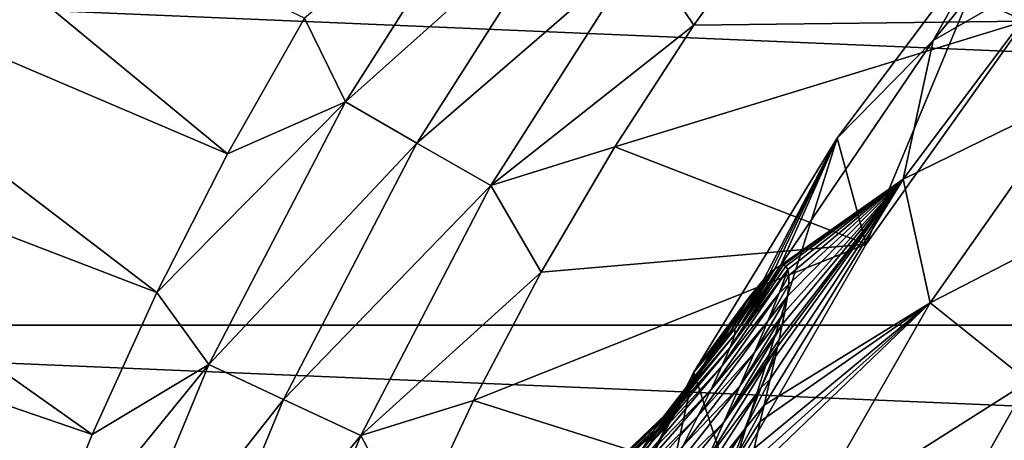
# Model space of a CAD drawing. Header units: metres. Extents: x -82 to 82, y -313 to 40.
# Tile 233 of 256: x -29.52 to -20.62, y 12.29 to 16.09. Entities that reach past the tile are written whole.
import ezdxf

# ---------------------------------------------------------------- set-up
doc = ezdxf.new("R2010")
doc.units = ezdxf.units.M
doc.layers.add('solid_505278_SW0001_CCC', color=7, linetype='CONTINUOUS')

msp = doc.modelspace()

# ---------------------------------------------------------------- linework, layer by layer
at = {"layer": 'solid_505278_SW0001_CCC'}
for points in [[(-20.437395, 16.072115, 15), (-20.646523, 17.004391, 15), (-18.981525, 18.844896, 15)], [(-27.643942, 14.875796, -258.303833), (-32.04287, 18.50012, -261.541443), (-32.819336, 17.084826, -261.541443)], [(-27.643942, 14.875796, -258.303833), (-26.948708, 16.101057, -258.303833), (-32.04287, 18.50012, -261.541443)], [(-20.437395, 16.072115, -257.5), (-18.817091, 17.942045, -257.5), (-22.663006, 17.102957, -257.5)], [(-21.267166, 15.898516, 22.86648), (-19.700693, 17.802748, 22.86648), (-20.646523, 17.004391, 15)], [(-20.089975, 16.575977, 30.750626), (-19.700693, 17.802748, 22.86648), (-21.267166, 15.898516, 22.86648)], [(-26.576939, 15.344203, -257.956726), (-25.13847, 17.602146, -257.956726), (-26.948708, 16.101057, -258.303833)], [(-24.529066, 17.175436, -257.704254), (-25.13847, 17.602146, -257.956726), (-26.576939, 15.344203, -257.956726)], [(-25.932663, 14.97223, -257.704254), (-24.529066, 17.175436, -257.704254), (-26.576939, 15.344203, -257.956726)], [(-23.897863, 16.733465, -257.551117), (-24.529066, 17.175436, -257.704254), (-25.932663, 14.97223, -257.704254)], [(-28.283504, 13.620578, -258.303833), (-32.819336, 17.084826, -261.541443), (-33.533325, 15.637009, -261.541443)], [(-28.283504, 13.620578, -258.303833), (-27.643942, 14.875796, -258.303833), (-32.819336, 17.084826, -261.541443)], [(-23.897863, 16.733465, -257.551117), (-23.428946, 16.037689, -257.5), (-22.663006, 17.102957, -257.5)], [(-20.437395, 16.072115, -257.5), (-22.663006, 17.102957, -257.5), (-23.428946, 16.037689, -257.5)], [(-21.872576, 14.056685, 15), (-22.134506, 15.016389, 15), (-20.646523, 17.004391, 15)], [(-21.267166, 15.898516, 22.86648), (-20.646523, 17.004391, 15), (-22.134506, 15.016389, 15)], [(-20.437395, 16.072115, 15), (-21.872576, 14.056685, 15), (-20.646523, 17.004391, 15)], [(-25.265343, 14.586952, -257.551117), (-23.897863, 16.733465, -257.551117), (-25.932663, 14.97223, -257.704254)], [(-25.265343, 14.586952, -257.551117), (-23.428946, 16.037689, -257.5), (-23.897863, 16.733465, -257.551117)], [(-20.089975, 16.575977, 30.750626), (-21.267166, 15.898516, 22.86648), (-21.538816, 14.644094, 30.750626)], [(-20.089975, 16.575977, 30.750626), (-21.538816, 14.644094, 30.750626), (-19.970081, 15.413281, 38.608505)], [(-37.71508, 13.325637, -279.5), (-36.44915, 16.476023, -279.5), (37.71508, 13.325637, -279.5)], [(-36.44915, 16.476023, -279.5), (36.44915, 16.476023, -279.5), (37.71508, 13.325637, -279.5)], [(-26.576939, 15.344203, -257.956726), (-26.948708, 16.101057, -258.303833), (-27.643942, 14.875796, -258.303833)], [(-25.265343, 14.586952, -257.551117), (-24.144918, 14.938069, -257.5), (-23.428946, 16.037689, -257.5)], [(-20.437395, 16.072115, -257.5), (-23.428946, 16.037689, -257.5), (-24.144918, 14.938069, -257.5)], [(-21.872576, 14.056685, -257.5), (-20.437395, 16.072115, -257.5), (-24.144918, 14.938069, -257.5)], [(-20.437395, 16.072115, 15), (-20.437395, 16.072115, -257.5), (-21.872576, 14.056685, -257.5)], [(-20.437395, 16.072115, 15), (-21.872576, 14.056685, -257.5), (-21.872576, 14.056685, 15)], [(-22.646425, 13.864544, 22.853338), (-21.267166, 15.898516, 22.86648), (-22.134506, 15.016389, 15)], [(-21.538816, 14.644094, 30.750626), (-21.267166, 15.898516, 22.86648), (-22.646425, 13.864544, 22.853338)], [(-28.866112, 12.337927, -258.303833), (-33.533325, 15.637009, -261.541443), (-34.183487, 14.159426, -261.541443)], [(-28.866112, 12.337927, -258.303833), (-28.283504, 13.620578, -258.303833), (-33.533325, 15.637009, -261.541443)], [(-21.538816, 14.644094, 30.750626), (-21.29324, 13.52669, 38.608505), (-19.970081, 15.413281, 38.608505)], [(-19.970081, 15.413281, 38.608505), (-21.29324, 13.52669, 38.608505), (-19.143116, 14.635575, 46.427788)], [(-26.576939, 15.344203, -257.956726), (-27.643942, 14.875796, -258.303833), (-28.283504, 13.620578, -258.303833)], [(-27.813141, 12.969481, -257.956726), (-26.576939, 15.344203, -257.956726), (-28.283504, 13.620578, -258.303833)], [(-25.932663, 14.97223, -257.704254), (-26.576939, 15.344203, -257.956726), (-27.813141, 12.969481, -257.956726)], [(-27.138897, 12.655076, -257.704254), (-25.932663, 14.97223, -257.704254), (-27.813141, 12.969481, -257.956726)], [(-25.265343, 14.586952, -257.551117), (-25.932663, 14.97223, -257.704254), (-27.138897, 12.655076, -257.704254)], [(-23.109718, 11.913891, 15), (-23.43112, 12.900037, 15), (-22.134506, 15.016389, 15)], [(-22.800032, 13.737089, 21.239996), (-22.134506, 15.016389, 15), (-23.43112, 12.900037, 15)], [(-21.872576, 14.056685, 15), (-23.109718, 11.913891, 15), (-22.134506, 15.016389, 15)], [(-22.800032, 13.737089, 21.239996), (-22.745935, 13.793042, 21.702967), (-22.134506, 15.016389, 15)], [(-22.745935, 13.793042, 21.702967), (-22.698212, 13.834376, 22.187401), (-22.134506, 15.016389, 15)], [(-22.698212, 13.834376, 22.187401), (-22.646425, 13.864544, 22.853338), (-22.134506, 15.016389, 15)], [(-25.265343, 14.586952, -257.551117), (-24.809366, 13.806458, -257.5), (-24.144918, 14.938069, -257.5)], [(-21.872576, 14.056685, -257.5), (-24.144918, 14.938069, -257.5), (-24.809366, 13.806458, -257.5)], [(-21.538816, 14.644094, 30.750626), (-22.795383, 12.603265, 30.727448), (-21.29324, 13.52669, 38.608505)], [(-22.740765, 12.838707, 29.909193), (-22.795383, 12.603265, 30.727448), (-21.538816, 14.644094, 30.750626)], [(-22.693501, 13.044241, 29.131702), (-22.740765, 12.838707, 29.909193), (-21.538816, 14.644094, 30.750626)], [(-22.673679, 13.132581, 28.772713), (-22.693501, 13.044241, 29.131702), (-21.538816, 14.644094, 30.750626)], [(-22.659447, 13.197244, 28.498524), (-22.673679, 13.132581, 28.772713), (-21.538816, 14.644094, 30.750626)], [(-22.630863, 13.331258, 27.894823), (-22.659447, 13.197244, 28.498524), (-21.538816, 14.644094, 30.750626)], [(-22.623392, 13.869001, 23.234802), (-21.538816, 14.644094, 30.750626), (-22.646425, 13.864544, 22.853338)], [(-22.608244, 13.446552, 27.320545), (-22.630863, 13.331258, 27.894823), (-21.538816, 14.644094, 30.750626)], [(-22.623392, 13.869001, 23.234802), (-22.597336, 13.859345, 23.805426), (-21.538816, 14.644094, 30.750626)], [(-22.584352, 13.58882, 26.510807), (-22.608244, 13.446552, 27.320545), (-21.538816, 14.644094, 30.750626)], [(-22.597336, 13.859345, 23.805426), (-22.580011, 13.830491, 24.39427), (-21.538816, 14.644094, 30.750626)], [(-22.572165, 13.697505, 25.759609), (-22.584352, 13.58882, 26.510807), (-21.538816, 14.644094, 30.750626)], [(-22.580011, 13.830491, 24.39427), (-22.579617, 13.829274, 24.412899), (-21.538816, 14.644094, 30.750626)], [(-22.579617, 13.829274, 24.412899), (-22.570896, 13.776445, 25.062178), (-21.538816, 14.644094, 30.750626)], [(-22.570896, 13.776445, 25.062178), (-22.572165, 13.697505, 25.759609), (-21.538816, 14.644094, 30.750626)], [(-21.29324, 13.52669, 38.608505), (-20.404654, 12.818308, 46.427788), (-19.143116, 14.635575, 46.427788)], [(-26.440536, 12.329425, -257.551117), (-25.265343, 14.586952, -257.551117), (-27.138897, 12.655076, -257.704254)], [(-26.440536, 12.329425, -257.551117), (-24.809366, 13.806458, -257.5), (-25.265343, 14.586952, -257.551117)], [(-29.390585, 11.030426, -258.303833), (-34.183487, 14.159426, -261.541443), (-34.768574, 12.654886, -261.541443)], [(-29.390585, 11.030426, -258.303833), (-28.866112, 12.337927, -258.303833), (-34.183487, 14.159426, -261.541443)], [(-21.872576, 14.056685, -257.5), (-24.809366, 13.806458, -257.5), (-25.420774, 12.645442, -257.5)], [(-23.109718, 11.913891, -257.5), (-21.872576, 14.056685, -257.5), (-25.420774, 12.645442, -257.5)], [(-21.872576, 14.056685, 15), (-21.872576, 14.056685, -257.5), (-23.109718, 11.913891, -257.5)], [(-21.872576, 14.056685, 15), (-23.109718, 11.913891, -257.5), (-23.109718, 11.913891, 15)], [(-26.440536, 12.329425, -257.551117), (-25.420774, 12.645442, -257.5), (-24.809366, 13.806458, -257.5)], [(-23.175673, 12.955882, 24.700699), (-22.658955, 13.614962, 25.25164), (-22.580011, 13.830491, 24.39427)], [(-23.10206, 13.124151, 23.874178), (-23.175673, 12.955882, 24.700699), (-22.580011, 13.830491, 24.39427)], [(-23.10206, 13.124151, 23.874178), (-22.597336, 13.859345, 23.805426), (-22.623392, 13.869001, 23.234802)], [(-23.060513, 13.240607, 23.03091), (-23.10206, 13.124151, 23.874178), (-22.623392, 13.869001, 23.234802)], [(-23.10206, 13.124151, 23.874178), (-22.580011, 13.830491, 24.39427), (-22.597336, 13.859345, 23.805426)], [(-23.060513, 13.240607, 23.03091), (-22.623392, 13.869001, 23.234802), (-22.646425, 13.864544, 22.853338)], [(-23.060513, 13.240607, 23.03091), (-22.646425, 13.864544, 22.853338), (-22.698212, 13.834376, 22.187401)], [(-23.058228, 13.29272, 22.175001), (-23.060513, 13.240607, 23.03091), (-22.698212, 13.834376, 22.187401)], [(-23.058228, 13.29272, 22.175001), (-22.698212, 13.834376, 22.187401), (-22.745935, 13.793042, 21.702967)], [(-23.058228, 13.29272, 22.175001), (-22.745935, 13.793042, 21.702967), (-22.800032, 13.737089, 21.239996)], [(-22.658955, 13.614962, 25.25164), (-22.579617, 13.829274, 24.412899), (-22.580011, 13.830491, 24.39427)], [(-22.658955, 13.614962, 25.25164), (-22.570896, 13.776445, 25.062178), (-22.579617, 13.829274, 24.412899)], [(-22.926527, 13.583427, 20.367403), (-22.800032, 13.737089, 21.239996), (-23.43112, 12.900037, 15)], [(-23.10211, 13.266968, 21.31551), (-22.800032, 13.737089, 21.239996), (-22.926527, 13.583427, 20.367403)], [(-23.10211, 13.266968, 21.31551), (-23.058228, 13.29272, 22.175001), (-22.800032, 13.737089, 21.239996)], [(-22.658955, 13.614962, 25.25164), (-22.572165, 13.697505, 25.759609), (-22.570896, 13.776445, 25.062178)], [(-27.813141, 12.969481, -257.956726), (-28.283504, 13.620578, -258.303833), (-28.866112, 12.337927, -258.303833)], [(-23.27482, 12.746218, 25.509562), (-22.761091, 13.362255, 26.081841), (-22.658955, 13.614962, 25.25164)], [(-23.175673, 12.955882, 24.700699), (-23.27482, 12.746218, 25.509562), (-22.658955, 13.614962, 25.25164)], [(-22.761091, 13.362255, 26.081841), (-22.584352, 13.58882, 26.510807), (-22.572165, 13.697505, 25.759609)], [(-22.761091, 13.362255, 26.081841), (-22.572165, 13.697505, 25.759609), (-22.658955, 13.614962, 25.25164)], [(-23.076721, 13.375491, 19.549097), (-22.926527, 13.583427, 20.367403), (-23.43112, 12.900037, 15)], [(-23.197014, 13.151382, 20.467505), (-22.926527, 13.583427, 20.367403), (-23.076721, 13.375491, 19.549097)], [(-23.197014, 13.151382, 20.467505), (-23.10211, 13.266968, 21.31551), (-22.926527, 13.583427, 20.367403)], [(-22.945126, 11.944269, 32.740597), (-22.438725, 11.52723, 38.608505), (-21.29324, 13.52669, 38.608505)], [(-22.916607, 12.072823, 32.372643), (-22.945126, 11.944269, 32.740597), (-21.29324, 13.52669, 38.608505)], [(-22.885323, 12.211621, 31.963907), (-22.916607, 12.072823, 32.372643), (-21.29324, 13.52669, 38.608505)], [(-22.829834, 12.454544, 31.212341), (-22.885323, 12.211621, 31.963907), (-21.29324, 13.52669, 38.608505)], [(-22.881214, 13.080159, 26.888258), (-22.608244, 13.446552, 27.320545), (-22.584352, 13.58882, 26.510807)], [(-22.881214, 13.080159, 26.888258), (-22.584352, 13.58882, 26.510807), (-22.761091, 13.362255, 26.081841)], [(-22.795383, 12.603265, 30.727448), (-22.829834, 12.454544, 31.212341), (-21.29324, 13.52669, 38.608505)], [(-21.29324, 13.52669, 38.608505), (-22.438725, 11.52723, 38.608505), (-20.404654, 12.818308, 46.427788)], [(-23.015245, 12.774378, 27.673838), (-22.630863, 13.331258, 27.894823), (-22.608244, 13.446552, 27.320545)], [(-23.015245, 12.774378, 27.673838), (-22.608244, 13.446552, 27.320545), (-22.881214, 13.080159, 26.888258)], [(-23.250853, 13.111644, 18.767771), (-23.076721, 13.375491, 19.549097), (-23.43112, 12.900037, 15)], [(-23.39399, 12.503329, 26.301565), (-22.881214, 13.080159, 26.888258), (-22.761091, 13.362255, 26.081841)], [(-23.27482, 12.746218, 25.509562), (-23.39399, 12.503329, 26.301565), (-22.761091, 13.362255, 26.081841)], [(-23.343622, 12.9393, 19.65089), (-23.076721, 13.375491, 19.549097), (-23.250853, 13.111644, 18.767771)], [(-23.343622, 12.9393, 19.65089), (-23.197014, 13.151382, 20.467505), (-23.076721, 13.375491, 19.549097)], [(-38.70929, 10.079229, -279.5), (-37.71508, 13.325637, -279.5), (38.70929, 10.079229, -279.5)], [(-37.71508, 13.325637, -279.5), (37.71508, 13.325637, -279.5), (38.70929, 10.079229, -279.5)], [(-23.711098, 12.491009, 21.56662), (-23.10211, 13.266968, 21.31551), (-23.197014, 13.151382, 20.467505)], [(-23.684233, 12.52098, 22.334148), (-23.10211, 13.266968, 21.31551), (-23.711098, 12.491009, 21.56662)], [(-23.699665, 12.482443, 23.109076), (-23.060513, 13.240607, 23.03091), (-23.058228, 13.29272, 22.175001)], [(-23.699665, 12.482443, 23.109076), (-23.058228, 13.29272, 22.175001), (-23.684233, 12.52098, 22.334148)], [(-23.684233, 12.52098, 22.334148), (-23.058228, 13.29272, 22.175001), (-23.10211, 13.266968, 21.31551)], [(-23.159899, 12.449162, 28.441389), (-22.659447, 13.197244, 28.498524), (-22.630863, 13.331258, 27.894823)], [(-23.159899, 12.449162, 28.441389), (-22.630863, 13.331258, 27.894823), (-23.015245, 12.774378, 27.673838)], [(-23.751148, 12.386144, 23.883598), (-23.10206, 13.124151, 23.874178), (-23.060513, 13.240607, 23.03091)], [(-23.751148, 12.386144, 23.883598), (-23.060513, 13.240607, 23.03091), (-23.699665, 12.482443, 23.109076)], [(-23.159899, 12.449162, 28.441389), (-22.673679, 13.132581, 28.772713), (-22.659447, 13.197244, 28.498524)], [(-23.832249, 12.242178, 24.653271), (-23.175673, 12.955882, 24.700699), (-23.10206, 13.124151, 23.874178)], [(-23.832249, 12.242178, 24.653271), (-23.10206, 13.124151, 23.874178), (-23.751148, 12.386144, 23.883598)], [(-23.784967, 12.382977, 20.818081), (-23.197014, 13.151382, 20.467505), (-23.343622, 12.9393, 19.65089)], [(-23.711098, 12.491009, 21.56662), (-23.197014, 13.151382, 20.467505), (-23.784967, 12.382977, 20.818081)], [(-23.537355, 12.632138, 18.886213), (-23.250853, 13.111644, 18.767771), (-23.449923, 12.787078, 18.009577)], [(-23.537355, 12.632138, 18.886213), (-23.343622, 12.9393, 19.65089), (-23.250853, 13.111644, 18.767771)], [(-23.449923, 12.787078, 18.009577), (-23.250853, 13.111644, 18.767771), (-23.43112, 12.900037, 15)], [(-23.312603, 12.107608, 29.193382), (-22.673679, 13.132581, 28.772713), (-23.159899, 12.449162, 28.441389)], [(-22.82012, 12.763438, 29.542027), (-22.673679, 13.132581, 28.772713), (-23.312603, 12.107608, 29.193382)], [(-22.82012, 12.763438, 29.542027), (-22.693501, 13.044241, 29.131702), (-22.673679, 13.132581, 28.772713)], [(-23.528681, 12.233447, 27.078251), (-23.015245, 12.774378, 27.673838), (-22.881214, 13.080159, 26.888258)], [(-23.39399, 12.503329, 26.301565), (-23.528681, 12.233447, 27.078251), (-22.881214, 13.080159, 26.888258)], [(-22.82012, 12.763438, 29.542027), (-22.740765, 12.838707, 29.909193), (-22.693501, 13.044241, 29.131702)], [(-27.813141, 12.969481, -257.956726), (-28.866112, 12.337927, -258.303833), (-29.390585, 11.030426, -258.303833)], [(-28.837667, 10.496053, -257.956726), (-27.813141, 12.969481, -257.956726), (-29.390585, 11.030426, -258.303833)], [(-27.138897, 12.655076, -257.704254), (-27.813141, 12.969481, -257.956726), (-28.837667, 10.496053, -257.956726)], [(-23.937096, 12.059128, 25.415998), (-23.27482, 12.746218, 25.509562), (-23.175673, 12.955882, 24.700699)], [(-23.937096, 12.059128, 25.415998), (-23.175673, 12.955882, 24.700699), (-23.832249, 12.242178, 24.653271)], [(-23.907333, 12.191208, 20.102938), (-23.343622, 12.9393, 19.65089), (-23.537355, 12.632138, 18.886213)], [(-23.784967, 12.382977, 20.818081), (-23.343622, 12.9393, 19.65089), (-23.907333, 12.191208, 20.102938)], [(-24.137577, 9.663197, 15), (-24.526236, 10.672029, 15), (-23.43112, 12.900037, 15)], [(-24.367325, 11.024529, 15.38128), (-23.43112, 12.900037, 15), (-24.526236, 10.672029, 15)], [(-24.367325, 11.024529, 15.38128), (-24.229715, 11.317484, 15.722788), (-23.43112, 12.900037, 15)], [(-24.229715, 11.317484, 15.722788), (-24.214478, 11.349258, 15.761397), (-23.43112, 12.900037, 15)], [(-24.214478, 11.349258, 15.761397), (-24.0686, 11.646944, 16.139492), (-23.43112, 12.900037, 15)], [(-23.109718, 11.913891, 15), (-24.137577, 9.663197, 15), (-23.43112, 12.900037, 15)], [(-24.0686, 11.646944, 16.139492), (-23.930227, 11.918839, 16.515146), (-23.43112, 12.900037, 15)], [(-23.930227, 11.918839, 16.515146), (-23.799372, 12.166909, 16.888964), (-23.43112, 12.900037, 15)], [(-23.799372, 12.166909, 16.888964), (-23.675812, 12.393237, 17.261948), (-23.43112, 12.900037, 15)], [(-23.675812, 12.393237, 17.261948), (-23.449923, 12.787078, 18.009577), (-23.43112, 12.900037, 15)], [(-22.972614, 12.381951, 30.289972), (-22.795383, 12.603265, 30.727448), (-22.740765, 12.838707, 29.909193)], [(-22.972614, 12.381951, 30.289972), (-22.740765, 12.838707, 29.909193), (-22.82012, 12.763438, 29.542027)], [(-22.438725, 11.52723, 38.608505), (-21.494217, 10.893004, 46.427788), (-20.404654, 12.818308, 46.427788)], [(-20.404654, 12.818308, 46.427788), (-21.494217, 10.893004, 46.427788), (-19.602087, 11.368452, 54.188477)], [(-24.06068, 11.843901, 26.171093), (-23.39399, 12.503329, 26.301565), (-23.27482, 12.746218, 25.509562)], [(-24.06068, 11.843901, 26.171093), (-23.27482, 12.746218, 25.509562), (-23.937096, 12.059128, 25.415998)], [(-23.769186, 12.239385, 18.189219), (-23.449923, 12.787078, 18.009577), (-23.675812, 12.393237, 17.261948)], [(-23.769186, 12.239385, 18.189219), (-23.537355, 12.632138, 18.886213), (-23.449923, 12.787078, 18.009577)], [(-23.675289, 11.941242, 27.841372), (-23.159899, 12.449162, 28.441389), (-23.015245, 12.774378, 27.673838)], [(-23.528681, 12.233447, 27.078251), (-23.675289, 11.941242, 27.841372), (-23.015245, 12.774378, 27.673838)], [(-22.82012, 12.763438, 29.542027), (-23.312603, 12.107608, 29.193382), (-23.471249, 11.752047, 29.931921)], [(-22.972614, 12.381951, 30.289972), (-22.82012, 12.763438, 29.542027), (-23.471249, 11.752047, 29.931921)], [(-29.855871, 9.700707, -258.303833), (-29.390585, 11.030426, -258.303833), (-34.768574, 12.654886, -261.541443)], [(-28.138588, 10.241609, -257.704254), (-27.138897, 12.655076, -257.704254), (-28.837667, 10.496053, -257.956726)], [(-26.440536, 12.329425, -257.551117), (-27.138897, 12.655076, -257.704254), (-28.138588, 10.241609, -257.704254)], [(-26.440536, 12.329425, -257.551117), (-25.977762, 11.4577, -257.5), (-25.420774, 12.645442, -257.5)], [(-23.109718, 11.913891, -257.5), (-25.420774, 12.645442, -257.5), (-25.977762, 11.4577, -257.5)], [(-24.075445, 11.915979, 19.43548), (-23.537355, 12.632138, 18.886213), (-23.769186, 12.239385, 18.189219)], [(-23.907333, 12.191208, 20.102938), (-23.537355, 12.632138, 18.886213), (-24.075445, 11.915979, 19.43548)], [(-23.129475, 11.989128, 31.023294), (-22.829834, 12.454544, 31.212341), (-22.795383, 12.603265, 30.727448)], [(-23.129475, 11.989128, 31.023294), (-22.795383, 12.603265, 30.727448), (-22.972614, 12.381951, 30.289972)], [(-23.699665, 12.482443, 23.109076), (-24.419889, 11.814766, 23.12499), (-24.463089, 11.760331, 23.701271)], [(-23.751148, 12.386144, 23.883598), (-23.699665, 12.482443, 23.109076), (-24.463089, 11.760331, 23.701271)], [(-23.684233, 12.52098, 22.334148), (-24.40004, 11.834177, 22.617208), (-24.419889, 11.814766, 23.12499)], [(-23.699665, 12.482443, 23.109076), (-23.684233, 12.52098, 22.334148), (-24.419889, 11.814766, 23.12499)], [(-23.711098, 12.491009, 21.56662), (-24.414347, 11.792377, 21.751451), (-24.399204, 11.825222, 22.163069)], [(-23.711098, 12.491009, 21.56662), (-23.784967, 12.382977, 20.818081), (-24.414347, 11.792377, 21.751451)], [(-23.684233, 12.52098, 22.334148), (-24.399204, 11.825222, 22.163069), (-24.40004, 11.834177, 22.617208)], [(-23.684233, 12.52098, 22.334148), (-23.711098, 12.491009, 21.56662), (-24.399204, 11.825222, 22.163069)], [(-24.198845, 11.601918, 26.918631), (-23.528681, 12.233447, 27.078251), (-23.39399, 12.503329, 26.301565)], [(-24.198845, 11.601918, 26.918631), (-23.39399, 12.503329, 26.301565), (-24.06068, 11.843901, 26.171093)], [(-23.751148, 12.386144, 23.883598), (-24.463089, 11.760331, 23.701271), (-24.535744, 11.661109, 24.365791)], [(-23.832249, 12.242178, 24.653271), (-23.751148, 12.386144, 23.883598), (-24.535744, 11.661109, 24.365791)], [(-23.784967, 12.382977, 20.818081), (-24.485176, 11.665363, 21.023468), (-24.443445, 11.738517, 21.373863)], [(-23.784967, 12.382977, 20.818081), (-23.907333, 12.191208, 20.102938), (-24.485176, 11.665363, 21.023468)], [(-23.784967, 12.382977, 20.818081), (-24.443445, 11.738517, 21.373863), (-24.414347, 11.792377, 21.751451)], [(-24.028143, 11.775376, 17.567492), (-23.675812, 12.393237, 17.261948), (-23.799372, 12.166909, 16.888964)], [(-24.028143, 11.775376, 17.567492), (-23.769186, 12.239385, 18.189219), (-23.675812, 12.393237, 17.261948)], [(-23.830921, 11.63022, 28.592588), (-23.312603, 12.107608, 29.193382), (-23.159899, 12.449162, 28.441389)], [(-23.675289, 11.941242, 27.841372), (-23.830921, 11.63022, 28.592588), (-23.159899, 12.449162, 28.441389)], [(-22.972614, 12.381951, 30.289972), (-23.471249, 11.752047, 29.931921), (-23.634096, 11.384241, 30.658777)], [(-23.129475, 11.989128, 31.023294), (-22.972614, 12.381951, 30.289972), (-23.634096, 11.384241, 30.658777)], [(-23.129475, 11.989128, 31.023294), (-22.885323, 12.211621, 31.963907), (-22.829834, 12.454544, 31.212341)], [(-27.414503, 9.978063, -257.551117), (-26.440536, 12.329425, -257.551117), (-28.138588, 10.241609, -257.704254)], [(-27.414503, 9.978063, -257.551117), (-25.977762, 11.4577, -257.5), (-26.440536, 12.329425, -257.551117)]]:
    msp.add_3dface(points, dxfattribs=at)

doc.saveas('drawing.dxf')
